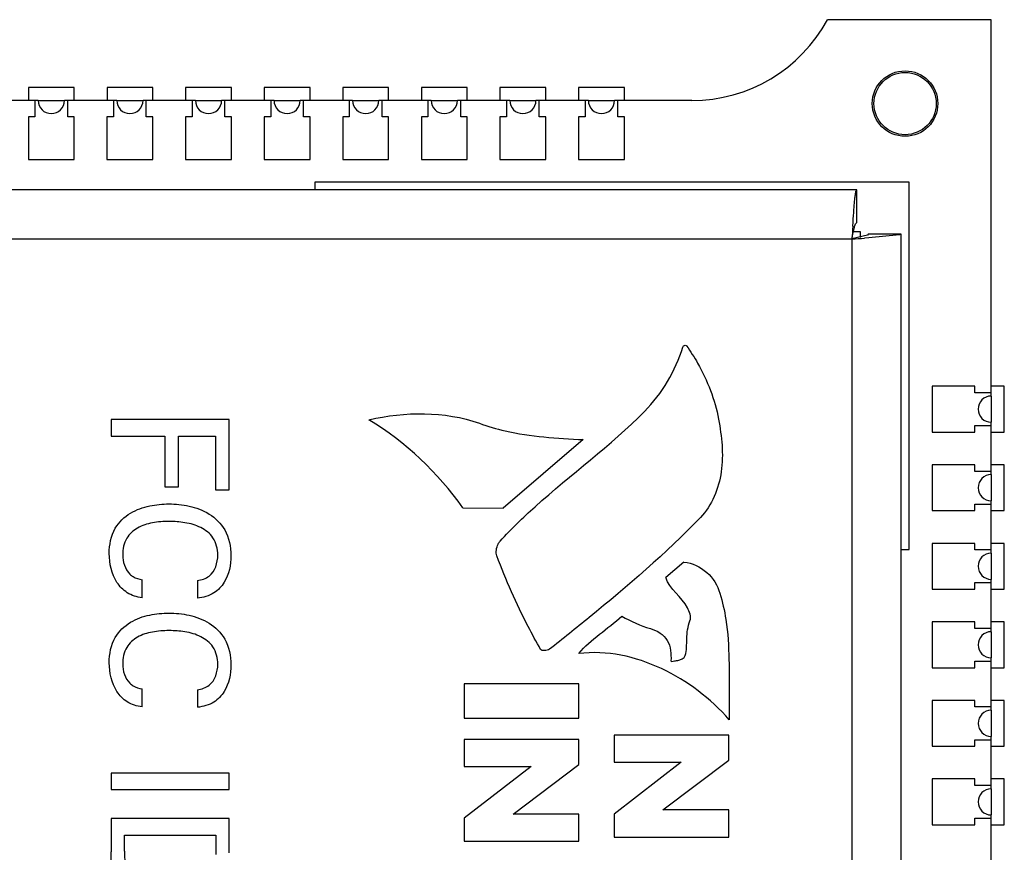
# Model space of a CAD drawing. Header units: inches. Extents: x 0 to 34, y 0 to 22.
# Tile 34 of 124: x 11.028 to 11.178, y 15.21 to 15.337. Entities that reach past the tile are written whole.
import ezdxf

# ---------------------------------------------------------------- set-up
doc = ezdxf.new("R2010")
doc.units = ezdxf.units.IN
doc.header["$LTSCALE"] = 1.87
doc.header["$MEASUREMENT"] = 0
doc.layers.get('0').update_dxf_attribs({"linetype": 'CONTINUOUS'})
doc.layers.add('02___PRT_ALL_AXES', color=7, linetype='CONTINUOUS')
doc.layers.add('03___PRT_ALL_CURVES', color=7, linetype='CONTINUOUS')

msp = doc.modelspace()

# ---------------------------------------------------------------- linework, layer by layer
at = {"color": 7, "linetype": 'CONTINUOUS'}
for p, q in [((11.1764243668, 15.3368632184), (11.1514243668, 15.3368632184)), ((11.030424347, 15.324519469), (11.030424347, 15.322019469)), ((11.035424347, 15.322019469), (11.035424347, 15.324519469)), ((11.042424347, 15.324519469), (11.042424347, 15.322019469)), ((11.047424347, 15.322019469), (11.047424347, 15.324519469)), ((11.054424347, 15.324519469), (11.054424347, 15.322019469)), ((11.059424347, 15.322019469), (11.059424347, 15.324519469)), ((11.0664243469, 15.324519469), (11.0664243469, 15.322019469)), ((11.0714243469, 15.322019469), (11.0714243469, 15.324519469)), ((11.0784243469, 15.324519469), (11.0784243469, 15.322019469)), ((11.0834243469, 15.322019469), (11.0834243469, 15.324519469)), ((11.0904243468, 15.324519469), (11.0904243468, 15.322019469)), ((11.0954243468, 15.322019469), (11.0954243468, 15.324519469)), ((11.1024243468, 15.324519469), (11.1024243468, 15.322019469)), ((11.1074243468, 15.322019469), (11.1074243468, 15.324519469)), ((11.1144243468, 15.324519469), (11.1144243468, 15.322019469)), ((11.1194243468, 15.322019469), (11.1194243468, 15.324519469)), ((11.030424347, 15.322019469), (11.029424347, 15.322019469)), ((11.029424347, 15.322019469), (11.029424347, 15.315519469)), ((11.036424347, 15.322019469), (11.035424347, 15.322019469)), ((11.036424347, 15.315519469), (11.036424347, 15.322019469)), ((11.042424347, 15.322019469), (11.041424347, 15.322019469)), ((11.041424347, 15.322019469), (11.041424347, 15.315519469)), ((11.048424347, 15.322019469), (11.047424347, 15.322019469)), ((11.048424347, 15.315519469), (11.048424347, 15.322019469)), ((11.054424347, 15.322019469), (11.053424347, 15.322019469)), ((11.053424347, 15.322019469), (11.053424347, 15.315519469)), ((11.0604243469, 15.322019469), (11.059424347, 15.322019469)), ((11.0604243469, 15.315519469), (11.0604243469, 15.322019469)), ((11.0664243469, 15.322019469), (11.0654243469, 15.322019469)), ((11.0654243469, 15.322019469), (11.0654243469, 15.315519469)), ((11.0724243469, 15.322019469), (11.0714243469, 15.322019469)), ((11.0724243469, 15.315519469), (11.0724243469, 15.322019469)), ((11.0784243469, 15.322019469), (11.0774243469, 15.322019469)), ((11.0774243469, 15.322019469), (11.0774243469, 15.315519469)), ((11.0844243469, 15.322019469), (11.0834243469, 15.322019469)), ((11.0844243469, 15.315519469), (11.0844243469, 15.322019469)), ((11.0904243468, 15.322019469), (11.0894243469, 15.322019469)), ((11.0894243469, 15.322019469), (11.0894243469, 15.315519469)), ((11.0964243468, 15.322019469), (11.0954243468, 15.322019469)), ((11.0964243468, 15.315519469), (11.0964243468, 15.322019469)), ((11.1024243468, 15.322019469), (11.1014243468, 15.322019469)), ((11.1014243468, 15.322019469), (11.1014243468, 15.315519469)), ((11.1084243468, 15.322019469), (11.1074243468, 15.322019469)), ((11.1084243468, 15.315519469), (11.1084243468, 15.322019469)), ((11.1144243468, 15.322019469), (11.1134243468, 15.322019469)), ((11.1134243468, 15.322019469), (11.1134243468, 15.315519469)), ((11.1204243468, 15.322019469), (11.1194243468, 15.322019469)), ((11.1204243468, 15.315519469), (11.1204243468, 15.322019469)), ((11.029424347, 15.315519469), (11.036424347, 15.315519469)), ((11.041424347, 15.315519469), (11.048424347, 15.315519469)), ((11.053424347, 15.315519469), (11.0604243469, 15.315519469)), ((11.0654243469, 15.315519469), (11.0724243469, 15.315519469)), ((11.0774243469, 15.315519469), (11.0844243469, 15.315519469)), ((11.0894243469, 15.315519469), (11.0964243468, 15.315519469)), ((11.1014243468, 15.315519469), (11.1084243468, 15.315519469)), ((11.1134243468, 15.315519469), (11.1204243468, 15.315519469)), ((11.1639243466, 15.312019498), (11.0731379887, 15.312019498)), ((11.0731379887, 15.312019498), (11.0731379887, 15.3108592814)), ((11.1639243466, 15.2559459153), (11.1639243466, 15.312019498)), ((11.1558949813, 15.3108592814), (10.944162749, 15.3108592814)), ((11.1558949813, 15.3058592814), (11.1558949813, 15.3108592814)), ((11.155284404, 15.3053029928), (11.1553244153, 15.3059170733)), ((11.1575437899, 15.3039471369), (11.1551625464, 15.3033592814)), ((11.1553904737, 15.304519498), (11.1564243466, 15.304519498)), ((11.1564243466, 15.304519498), (11.1564243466, 15.3036085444)), ((11.1576627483, 15.3040915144), (11.1575437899, 15.3039471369)), ((11.1626627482, 15.3040915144), (11.1576627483, 15.3040915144)), ((11.1624063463, 15.3039692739), (11.1577204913, 15.3035215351)), ((11.1626627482, 15.3040915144), (11.1624063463, 15.3039692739)), ((11.1626627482, 15.0346270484), (11.1626627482, 15.3040915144)), ((10.9381621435, 15.3033592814), (11.1551621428, 15.3033592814)), ((11.1551621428, 15.3033592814), (11.1551621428, 15.0353592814)), ((11.1577204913, 15.3035215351), (11.1570984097, 15.3034810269)), ((11.1739243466, 15.2808632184), (11.1674243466, 15.2808632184)), ((11.1674243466, 15.2808632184), (11.1674243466, 15.2738632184)), ((11.1739243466, 15.2798632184), (11.1739243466, 15.2808632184)), ((11.1764243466, 15.2798632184), (11.1739243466, 15.2798632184)), ((11.0600975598, 15.2757778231), (11.0420413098, 15.2757778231)), ((11.0420413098, 15.2757778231), (11.0420413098, 15.2732278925)), ((11.0600975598, 15.265025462), (11.0600975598, 15.2757778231)), ((11.1674243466, 15.2738632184), (11.1739243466, 15.2738632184)), ((11.1739243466, 15.2748632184), (11.1764243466, 15.2748632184)), ((11.1739243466, 15.2738632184), (11.1739243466, 15.2748632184)), ((11.0420413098, 15.2732278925), (11.0502440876, 15.2732278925)), ((11.0502440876, 15.2732278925), (11.0502440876, 15.2655001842)), ((11.0523426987, 15.2732278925), (11.0579718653, 15.2732278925)), ((11.0523426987, 15.2655001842), (11.0523426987, 15.2732278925)), ((11.0579718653, 15.2732278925), (11.0579718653, 15.265025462)), ((11.1141468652, 15.2727106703), (11.1019093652, 15.2622144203)), ((11.1739243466, 15.2688632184), (11.1674243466, 15.2688632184)), ((11.1674243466, 15.2688632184), (11.1674243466, 15.2618632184)), ((11.1739243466, 15.2678632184), (11.1739243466, 15.2688632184)), ((11.1764243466, 15.2678632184), (11.1739243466, 15.2678632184)), ((11.0502440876, 15.2655001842), (11.0523426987, 15.2655001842)), ((11.0579718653, 15.265025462), (11.0600975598, 15.265025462)), ((11.0957468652, 15.2622988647), (11.1019093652, 15.2622144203)), ((11.1674243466, 15.2618632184), (11.1739243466, 15.2618632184)), ((11.1739243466, 15.2628632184), (11.1764243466, 15.2628632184)), ((11.1739243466, 15.2618632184), (11.1739243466, 15.2628632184)), ((11.1626627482, 15.2559459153), (11.1639243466, 15.2559459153)), ((11.1739243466, 15.2568632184), (11.1674243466, 15.2568632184)), ((11.1674243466, 15.2568632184), (11.1674243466, 15.2498632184)), ((11.1739243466, 15.2558632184), (11.1739243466, 15.2568632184)), ((11.1764243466, 15.2558632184), (11.1739243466, 15.2558632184)), ((11.1295079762, 15.2539758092), (11.1267524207, 15.2516528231)), ((11.0467920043, 15.2485493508), (11.0467920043, 15.2513027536)), ((11.0552218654, 15.2511772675), (11.0552218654, 15.2485019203)), ((11.1674243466, 15.2498632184), (11.1739243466, 15.2498632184)), ((11.1739243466, 15.2508632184), (11.1764243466, 15.2508632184)), ((11.1739243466, 15.2498632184), (11.1739243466, 15.2508632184)), ((11.1739243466, 15.2448632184), (11.1674243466, 15.2448632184)), ((11.1674243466, 15.2448632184), (11.1674243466, 15.2378632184)), ((11.1739243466, 15.2438632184), (11.1739243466, 15.2448632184)), ((11.1764243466, 15.2438632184), (11.1739243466, 15.2438632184)), ((11.1674243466, 15.2378632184), (11.1739243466, 15.2378632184)), ((11.1739243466, 15.2388632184), (11.1764243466, 15.2388632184)), ((11.1739243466, 15.2378632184), (11.1739243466, 15.2388632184)), ((11.0467920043, 15.2318731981), (11.0467920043, 15.2346265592)), ((11.1134558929, 15.2354234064), (11.0959524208, 15.2354234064)), ((11.0959524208, 15.2354234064), (11.0959524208, 15.2301472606)), ((11.1134558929, 15.2301472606), (11.1134558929, 15.2354234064)), ((11.0552218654, 15.2345011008), (11.0552218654, 15.2318257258)), ((11.1739243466, 15.2328632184), (11.1674243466, 15.2328632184)), ((11.1674243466, 15.2328632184), (11.1674243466, 15.2258632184)), ((11.1739243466, 15.2318632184), (11.1739243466, 15.2328632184)), ((11.1764243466, 15.2318632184), (11.1739243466, 15.2318632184)), ((11.0959524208, 15.2301472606), (11.1134558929, 15.2301472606)), ((11.1363440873, 15.2275634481), (11.1188371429, 15.2275634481)), ((11.1188371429, 15.2275634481), (11.1188371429, 15.2234130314)), ((11.1363440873, 15.223738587), (11.1363440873, 15.2275634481)), ((11.1134558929, 15.2269191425), (11.0959524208, 15.2269191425)), ((11.0959524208, 15.2269191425), (11.0959524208, 15.2227653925)), ((11.1134558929, 15.2230909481), (11.1134558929, 15.2269191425)), ((11.1674243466, 15.2258632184), (11.1739243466, 15.2258632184)), ((11.1739243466, 15.2268632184), (11.1764243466, 15.2268632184)), ((11.1739243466, 15.2258632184), (11.1739243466, 15.2268632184)), ((11.0959524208, 15.2227653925), (11.1062065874, 15.2227653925)), ((11.1062065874, 15.2227653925), (11.0959524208, 15.2148647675)), ((11.1034329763, 15.2154886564), (11.1134558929, 15.2230909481)), ((11.1188371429, 15.2234130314), (11.1290913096, 15.2234130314)), ((11.1290913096, 15.2234130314), (11.1188371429, 15.2155124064)), ((11.1263142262, 15.2161362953), (11.1363440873, 15.223738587)), ((11.0600975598, 15.2217549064), (11.0420413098, 15.2217549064)), ((11.0420413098, 15.2217549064), (11.0420413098, 15.2192524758)), ((11.0600975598, 15.2192524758), (11.0600975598, 15.2217549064)), ((11.1739243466, 15.2208632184), (11.1674243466, 15.2208632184)), ((11.1674243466, 15.2208632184), (11.1674243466, 15.2138632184)), ((11.1739243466, 15.2198632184), (11.1739243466, 15.2208632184)), ((11.1764243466, 15.2198632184), (11.1739243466, 15.2198632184)), ((11.0420413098, 15.2192524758), (11.0600975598, 15.2192524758)), ((11.1134558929, 15.2154886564), (11.1034329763, 15.2154886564)), ((11.1134558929, 15.2113382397), (11.1134558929, 15.2154886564)), ((11.1188371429, 15.2155124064), (11.1188371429, 15.2119858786)), ((11.1363440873, 15.2161362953), (11.1263142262, 15.2161362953)), ((11.1363440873, 15.2119858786), (11.1363440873, 15.2161362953)), ((11.0600975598, 15.2148037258), (11.0420413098, 15.2148037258)), ((11.0420413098, 15.2148037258), (11.0420413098, 15.2097276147)), ((11.0600975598, 15.2095783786), (11.0600975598, 15.2148037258)), ((11.0959524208, 15.2148647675), (11.0959524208, 15.2113382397)), ((11.1674243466, 15.2138632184), (11.1739243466, 15.2138632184)), ((11.1739243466, 15.2148632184), (11.1764243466, 15.2148632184)), ((11.1739243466, 15.2138632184), (11.1739243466, 15.2148632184)), ((11.0440933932, 15.2123012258), (11.0580225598, 15.2123012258)), ((11.0440933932, 15.2098531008), (11.0440933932, 15.2123012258)), ((11.0580225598, 15.2123012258), (11.0580225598, 15.2093037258)), ((11.1188371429, 15.2119858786), (11.1363440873, 15.2119858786)), ((11.0959524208, 15.2113382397), (11.1134558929, 15.2113382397))]:
    msp.add_line(p, q, dxfattribs=at)
for centre, radius in [((11.1632743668, 15.3240459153), 0.005), ((11.1632743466, 15.3240459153), 0.00475)]:
    msp.add_circle(centre, radius, dxfattribs=at)
for centre, radius, start, end in [((11.1307413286, 15.348019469), 0.0235, 270, 331.6579633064), ((12.0441582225, 15.2484163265), 0.8906922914, 176.3381451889, 176.4634259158), ((11.0992425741, 16.2081744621), 0.90654151, 273.5365072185, 273.6591260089)]:
    msp.add_arc(centre, radius, start, end, dxfattribs=at)
for points, knots in [([(11.1553244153, 15.3059170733), (11.1553685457, 15.3065849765), (11.1554343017, 15.3075381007), (11.1555326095, 15.3087312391), (11.1556027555, 15.3094556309), (11.1556695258, 15.3100284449), (11.1557400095, 15.3104706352), (11.1557948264, 15.3107042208), (11.1558573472, 15.3108592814), (11.1558949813, 15.3108592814)], [0, 0, 0, 0, 0.4016975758, 0.5730218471, 0.7191588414, 0.836823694, 0.9234370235, 0.9774149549, 1, 1, 1, 1]), ([(11.1551625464, 15.3033592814), (11.1552220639, 15.3036784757), (11.1553291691, 15.3042635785), (11.1555064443, 15.3050619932), (11.1556407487, 15.3055471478), (11.1558069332, 15.3058592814), (11.1558949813, 15.3058592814)], [0, 0, 0, 0, 0.3687367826, 0.6834400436, 0.9000092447, 1, 1, 1, 1]), ([(11.1293447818, 15.2868499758), (11.1293656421, 15.286917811), (11.1294751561, 15.2871204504), (11.1298392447, 15.2871703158), (11.1299267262, 15.2870412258)], [0, 0, 0, 0, 0.3127678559, 1, 1, 1, 1]), ([(11.1299267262, 15.2870412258), (11.1305169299, 15.2861761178), (11.1327241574, 15.2827347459), (11.1342497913, 15.2788227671), (11.1347968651, 15.2758282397)], [0, 0, 0, 0, 0.2559691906, 1, 1, 1, 1]), ([(11.1014614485, 15.2572166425), (11.1031359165, 15.259059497), (11.1102478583, 15.265943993), (11.1183135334, 15.2717609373), (11.1235017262, 15.2770257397)], [0, 0, 0, 0, 0.2519817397, 1, 1, 1, 1]), ([(11.0982829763, 15.2752006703), (11.0995667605, 15.274741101), (11.1047378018, 15.2732389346), (11.1101468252, 15.2728945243), (11.1141468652, 15.2727106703)], [0, 0, 0, 0, 0.2540252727, 1, 1, 1, 1]), ([(11.1347968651, 15.2758282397), (11.1352759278, 15.2731959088), (11.1358987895, 15.2679183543), (11.1337970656, 15.2626479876), (11.1320163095, 15.260797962)], [0, 0, 0, 0, 0.5102749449, 1, 1, 1, 1]), ([(11.0417670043, 15.2553039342), (11.0417670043, 15.25662837), (11.0422437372, 15.25915188), (11.0448668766, 15.2616701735), (11.0478665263, 15.2626892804), (11.0498967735, 15.2628790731), (11.0508676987, 15.2628790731)], [0, 0, 0, 0, 0.2983803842, 0.5434132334, 0.7812615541, 1, 1, 1, 1]), ([(11.0508676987, 15.2628790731), (11.0519018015, 15.2628790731), (11.0540435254, 15.2626619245), (11.0571700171, 15.2615427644), (11.0598475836, 15.2589177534), (11.0603454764, 15.2563307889), (11.0603454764, 15.2549783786)], [0, 0, 0, 0, 0.2239969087, 0.4629108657, 0.7070545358, 1, 1, 1, 1]), ([(11.050894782, 15.2602036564), (11.050044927, 15.2602036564), (11.0483902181, 15.2600874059), (11.0460492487, 15.259385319), (11.0441522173, 15.2576794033), (11.0438183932, 15.2559752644), (11.0438183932, 15.2551038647)], [0, 0, 0, 0, 0.2593978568, 0.5040989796, 0.7340261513, 1, 1, 1, 1]), ([(11.058344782, 15.255076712), (11.058344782, 15.2559901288), (11.0579115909, 15.2578044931), (11.055771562, 15.2594451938), (11.053366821, 15.260089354), (11.0517073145, 15.2602036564), (11.050894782, 15.2602036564)], [0, 0, 0, 0, 0.2704059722, 0.5096610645, 0.759459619, 1, 1, 1, 1]), ([(11.1320163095, 15.260797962), (11.126737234, 15.2553185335), (11.1189804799, 15.248638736), (11.1110056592, 15.2422863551), (11.1089788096, 15.2406719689)], [0, 0, 0, 0, 0.7459584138, 1, 1, 1, 1]), ([(11.1009600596, 15.2549306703), (11.1007453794, 15.2555051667), (11.1009031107, 15.2564146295), (11.1013388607, 15.2570799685), (11.1014614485, 15.2572166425)], [0, 0, 0, 0, 0.7696101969, 1, 1, 1, 1]), ([(11.0467920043, 15.2485493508), (11.0459925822, 15.2486341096), (11.0444532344, 15.2491289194), (11.0422774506, 15.2514102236), (11.0417670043, 15.2537854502), (11.0417670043, 15.2553039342)], [0, 0, 0, 0, 0.2625391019, 0.5040924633, 1, 1, 1, 1]), ([(11.0552218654, 15.2511772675), (11.0558543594, 15.2512770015), (11.0577038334, 15.2518213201), (11.058344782, 15.2539168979), (11.058344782, 15.255076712)], [0, 0, 0, 0, 0.3557029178, 1, 1, 1, 1]), ([(11.0603454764, 15.2549783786), (11.0603454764, 15.2535786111), (11.0599150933, 15.2513193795), (11.0577628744, 15.2490277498), (11.0561026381, 15.2485718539), (11.0552218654, 15.2485019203)], [0, 0, 0, 0, 0.4614363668, 0.708737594, 1, 1, 1, 1]), ([(11.1076357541, 15.240657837), (11.1069785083, 15.2418119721), (11.104458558, 15.2464243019), (11.1023149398, 15.2512442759), (11.1009600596, 15.2549306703)], [0, 0, 0, 0, 0.2527102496, 1, 1, 1, 1]), ([(11.1295079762, 15.2539758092), (11.1307779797, 15.2539012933), (11.1332401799, 15.2526882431), (11.1346668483, 15.2504431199), (11.135010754, 15.2492340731)], [0, 0, 0, 0, 0.5030011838, 1, 1, 1, 1]), ([(11.0448933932, 15.2521775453), (11.0450557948, 15.2520262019), (11.0456211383, 15.251595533), (11.0463170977, 15.2513863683), (11.0467920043, 15.2513027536)], [0, 0, 0, 0, 0.3152356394, 1, 1, 1, 1]), ([(11.135010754, 15.2492340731), (11.1353845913, 15.2479182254), (11.136178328, 15.2445715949), (11.1364778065, 15.2380743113), (11.1364116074, 15.2329707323), (11.1364364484, 15.2299190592)], [0, 0, 0, 0, 0.2111631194, 0.5289041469, 1, 1, 1, 1]), ([(11.0417670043, 15.2386277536), (11.0417670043, 15.2399521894), (11.0422437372, 15.2424756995), (11.0448668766, 15.244993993), (11.0478665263, 15.2460130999), (11.0498967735, 15.2462028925), (11.0508676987, 15.2462028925)], [0, 0, 0, 0, 0.2983803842, 0.5434132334, 0.7812615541, 1, 1, 1, 1]), ([(11.0508676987, 15.2462028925), (11.0519018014, 15.2462028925), (11.0540435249, 15.245985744), (11.0571700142, 15.2448665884), (11.0598475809, 15.242241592), (11.0603454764, 15.2396546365), (11.0603454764, 15.2383022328)], [0, 0, 0, 0, 0.2239973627, 0.462911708, 0.7070553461, 1, 1, 1, 1]), ([(11.1243906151, 15.2438445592), (11.1254099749, 15.2435757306), (11.1274405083, 15.2422529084), (11.1275644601, 15.2399529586), (11.1275315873, 15.2389009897)], [0, 0, 0, 0, 0.5004105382, 1, 1, 1, 1]), ([(11.1297190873, 15.2397029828), (11.1299420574, 15.240529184), (11.1298960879, 15.2423409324), (11.130084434, 15.2441575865), (11.1304225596, 15.245031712)], [0, 0, 0, 0, 0.4772773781, 1, 1, 1, 1]), ([(11.050894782, 15.2435275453), (11.0500449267, 15.2435275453), (11.0483902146, 15.2434112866), (11.0460492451, 15.2427091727), (11.0441522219, 15.2410032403), (11.0438183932, 15.2392990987), (11.0438183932, 15.2384276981)], [0, 0, 0, 0, 0.2593973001, 0.5040985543, 0.7340265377, 1, 1, 1, 1]), ([(11.058344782, 15.2384005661), (11.058344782, 15.2393139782), (11.0579115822, 15.2411283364), (11.0557715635, 15.2427690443), (11.0533668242, 15.2434132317), (11.0517073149, 15.2435275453), (11.050894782, 15.2435275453)], [0, 0, 0, 0, 0.2704044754, 0.5096604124, 0.7594595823, 1, 1, 1, 1]), ([(11.1089788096, 15.2406719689), (11.1087805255, 15.2405094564), (11.1083170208, 15.2404710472), (11.107739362, 15.2404775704), (11.1076357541, 15.240657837)], [0, 0, 0, 0, 0.5521792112, 1, 1, 1, 1]), ([(11.1364364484, 15.2299190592), (11.1335541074, 15.2331407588), (11.1266204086, 15.2385584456), (11.1176972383, 15.2405697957), (11.1134551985, 15.2400198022)], [0, 0, 0, 0, 0.5026352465, 1, 1, 1, 1]), ([(11.1275315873, 15.2389009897), (11.127529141, 15.2387950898), (11.1280988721, 15.238909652), (11.1286453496, 15.2389769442), (11.129599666, 15.239263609), (11.1297190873, 15.2397029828)], [0, 0, 0, 0, 0.1321155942, 0.432123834, 1, 1, 1, 1]), ([(11.0467920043, 15.2318731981), (11.0459925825, 15.2319579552), (11.0444532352, 15.232452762), (11.0422774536, 15.2347340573), (11.0417670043, 15.2371092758), (11.0417670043, 15.2386277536)], [0, 0, 0, 0, 0.2625396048, 0.5040932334, 1, 1, 1, 1]), ([(11.0552218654, 15.2345011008), (11.0558543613, 15.2346008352), (11.0577038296, 15.2351451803), (11.058344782, 15.2372407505), (11.058344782, 15.2384005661)], [0, 0, 0, 0, 0.3557032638, 1, 1, 1, 1]), ([(11.0603454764, 15.2383022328), (11.0603454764, 15.2369024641), (11.0599150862, 15.2346432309), (11.0577628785, 15.2323515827), (11.05610264, 15.2318956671), (11.0552218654, 15.2318257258)], [0, 0, 0, 0, 0.4614354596, 0.7087375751, 1, 1, 1, 1]), ([(11.0448933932, 15.2355013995), (11.0450557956, 15.2353500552), (11.0456211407, 15.2349193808), (11.0463170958, 15.2347101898), (11.0467920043, 15.2346265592)], [0, 0, 0, 0, 0.3152346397, 1, 1, 1, 1]), ([(11.0435163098, 15.2030747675), (11.0431643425, 15.2034987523), (11.0419623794, 15.2055283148), (11.0420413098, 15.2079697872), (11.0420413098, 15.2097276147)], [0, 0, 0, 0, 0.238662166, 1, 1, 1, 1]), ([(11.0440933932, 15.2098531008), (11.0440933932, 15.2094203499), (11.0441163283, 15.2078193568), (11.0443797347, 15.2060758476), (11.0450933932, 15.2051262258)], [0, 0, 0, 0, 0.2670240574, 1, 1, 1, 1])]:
    msp.add_open_spline(points, degree=3, knots=knots, dxfattribs=at)
for points in [[(11.1235017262, 15.2770257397), (11.1261752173, 15.2797404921), (11.128211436, 15.283212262), (11.1293447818, 15.2868499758)], [(11.0814197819, 15.2757362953), (11.086893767, 15.2770261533), (11.0929872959, 15.27709382), (11.0982829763, 15.2752006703)], [(11.0957468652, 15.2622988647), (11.0919462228, 15.2676303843), (11.0870308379, 15.2723619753), (11.0814197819, 15.2757362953)], [(11.0438183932, 15.2551038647), (11.0438183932, 15.2540646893), (11.0441461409, 15.2528996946), (11.0448933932, 15.2521775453)], [(11.1300496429, 15.2469993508), (11.1291816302, 15.2486906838), (11.1273147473, 15.249836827), (11.1267524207, 15.2516528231)], [(11.1304225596, 15.245031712), (11.130665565, 15.2456534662), (11.1303488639, 15.2464026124), (11.1300496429, 15.2469993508)], [(11.1134551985, 15.2400198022), (11.1152858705, 15.2422643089), (11.1178857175, 15.2437550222), (11.1200100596, 15.2457238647)], [(11.1200100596, 15.2457238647), (11.1214221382, 15.2449954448), (11.1228548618, 15.244252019), (11.1243906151, 15.2438445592)], [(11.0438183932, 15.2384276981), (11.0438183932, 15.2373885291), (11.0441461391, 15.2362235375), (11.0448933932, 15.2355013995)]]:
    msp.add_open_spline(points, degree=3, dxfattribs=at)
at = {"layer": '02___PRT_ALL_AXES', "color": 7, "linetype": 'CONTINUOUS'}
for p, q in [((11.1764243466, 15.2793632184), (11.1764243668, 15.3368632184)), ((11.030924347, 15.324519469), (11.0229243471, 15.324519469)), ((11.042924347, 15.324519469), (11.034924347, 15.324519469)), ((11.054924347, 15.324519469), (11.046924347, 15.324519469)), ((11.0669243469, 15.324519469), (11.058924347, 15.324519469)), ((11.0789243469, 15.324519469), (11.0709243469, 15.324519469)), ((11.0909243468, 15.324519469), (11.0829243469, 15.324519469)), ((11.1029243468, 15.324519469), (11.0949243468, 15.324519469)), ((11.1149243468, 15.324519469), (11.1069243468, 15.324519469)), ((11.1307413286, 15.324519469), (11.1189243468, 15.324519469)), ((11.1764243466, 15.2673632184), (11.1764243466, 15.2753632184)), ((11.1764243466, 15.2553632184), (11.1764243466, 15.2633632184)), ((11.1764243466, 15.2433632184), (11.1764243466, 15.2513632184)), ((11.1764243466, 15.2313632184), (11.1764243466, 15.2393632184)), ((11.1764243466, 15.2193632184), (11.1764243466, 15.2273632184)), ((11.1764243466, 15.2073632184), (11.1764243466, 15.2153632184))]:
    msp.add_line(p, q, dxfattribs=at)
for centre, start, end in [((11.032924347, 15.324519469), 180, 360), ((11.044924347, 15.324519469), 180, 360), ((11.056924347, 15.324519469), 180, 360), ((11.0689243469, 15.324519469), 180, 360), ((11.0809243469, 15.324519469), 180, 360), ((11.0929243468, 15.324519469), 180, 360), ((11.1049243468, 15.324519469), 180, 360), ((11.1169243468, 15.324519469), 180, 360), ((11.1764243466, 15.2773632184), 90, 270), ((11.1764243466, 15.2653632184), 90, 270), ((11.1764243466, 15.2533632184), 90, 270), ((11.1764243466, 15.2413632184), 90, 270), ((11.1764243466, 15.2293632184), 90, 270), ((11.1764243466, 15.2173632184), 90, 270)]:
    msp.add_arc(centre, 0.002, start, end, dxfattribs=at)
at = {"layer": '03___PRT_ALL_CURVES', "color": 4, "linetype": 'CONTINUOUS'}
for p, q in [((11.0364257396, 15.326519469), (11.0294257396, 15.326519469)), ((11.0294257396, 15.326519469), (11.0294257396, 15.324519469)), ((11.0364257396, 15.324519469), (11.0364257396, 15.326519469)), ((11.0484257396, 15.326519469), (11.0414257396, 15.326519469)), ((11.0414257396, 15.326519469), (11.0414257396, 15.324519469)), ((11.0484257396, 15.324519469), (11.0484257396, 15.326519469)), ((11.0604257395, 15.326519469), (11.0534257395, 15.326519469)), ((11.0534257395, 15.326519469), (11.0534257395, 15.324519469)), ((11.0604257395, 15.324519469), (11.0604257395, 15.326519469)), ((11.0724257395, 15.326519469), (11.0654257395, 15.326519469)), ((11.0654257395, 15.326519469), (11.0654257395, 15.324519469)), ((11.0724257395, 15.324519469), (11.0724257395, 15.326519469)), ((11.0844257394, 15.326519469), (11.0774257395, 15.326519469)), ((11.0774257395, 15.326519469), (11.0774257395, 15.324519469)), ((11.0844257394, 15.324519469), (11.0844257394, 15.326519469)), ((11.0964257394, 15.326519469), (11.0894257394, 15.326519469)), ((11.0894257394, 15.326519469), (11.0894257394, 15.324519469)), ((11.0964257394, 15.324519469), (11.0964257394, 15.326519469)), ((11.1084257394, 15.326519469), (11.1014257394, 15.326519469)), ((11.1014257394, 15.326519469), (11.1014257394, 15.324519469)), ((11.1084257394, 15.324519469), (11.1084257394, 15.326519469)), ((11.1204257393, 15.326519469), (11.1134257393, 15.326519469)), ((11.1134257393, 15.326519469), (11.1134257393, 15.324519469)), ((11.1204257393, 15.324519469), (11.1204257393, 15.326519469)), ((11.030924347, 15.324519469), (11.0349257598, 15.324519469)), ((11.042924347, 15.324519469), (11.0469257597, 15.324519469)), ((11.054924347, 15.324519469), (11.0589257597, 15.324519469)), ((11.0669243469, 15.324519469), (11.0709257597, 15.324519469)), ((11.0789243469, 15.324519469), (11.0829257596, 15.324519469)), ((11.0909243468, 15.324519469), (11.0949257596, 15.324519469)), ((11.1029243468, 15.324519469), (11.1069257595, 15.324519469)), ((11.1149243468, 15.324519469), (11.1189257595, 15.324519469)), ((11.1784257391, 15.2808632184), (11.1764243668, 15.2808632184)), ((11.1784257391, 15.2738632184), (11.1784257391, 15.2808632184)), ((11.1764257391, 15.2793632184), (11.1764257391, 15.2753632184)), ((11.1764243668, 15.2738632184), (11.1784257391, 15.2738632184)), ((11.1784257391, 15.2688632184), (11.1764243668, 15.2688632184)), ((11.1784257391, 15.2618632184), (11.1784257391, 15.2688632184)), ((11.1764257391, 15.2673632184), (11.1764257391, 15.2633632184)), ((11.1764243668, 15.2618632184), (11.1784257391, 15.2618632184)), ((11.1784257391, 15.2568632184), (11.1764243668, 15.2568632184)), ((11.1784257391, 15.2498632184), (11.1784257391, 15.2568632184)), ((11.1764257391, 15.2553632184), (11.1764257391, 15.2513632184)), ((11.1764243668, 15.2498632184), (11.1784257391, 15.2498632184)), ((11.1784257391, 15.2448632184), (11.1764243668, 15.2448632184)), ((11.1784257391, 15.2378632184), (11.1784257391, 15.2448632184)), ((11.1764257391, 15.2433632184), (11.1764257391, 15.2393632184)), ((11.1764243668, 15.2378632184), (11.1784257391, 15.2378632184)), ((11.1784257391, 15.2328632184), (11.1764243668, 15.2328632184)), ((11.1784257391, 15.2258632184), (11.1784257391, 15.2328632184)), ((11.1764257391, 15.2313632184), (11.1764257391, 15.2273632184)), ((11.1764243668, 15.2258632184), (11.1784257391, 15.2258632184)), ((11.1784257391, 15.2208632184), (11.1764243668, 15.2208632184)), ((11.1784257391, 15.2138632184), (11.1784257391, 15.2208632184)), ((11.1764257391, 15.2193632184), (11.1764257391, 15.2153632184)), ((11.1764243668, 15.2138632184), (11.1784257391, 15.2138632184))]:
    msp.add_line(p, q, dxfattribs=at)

doc.saveas('drawing.dxf')
